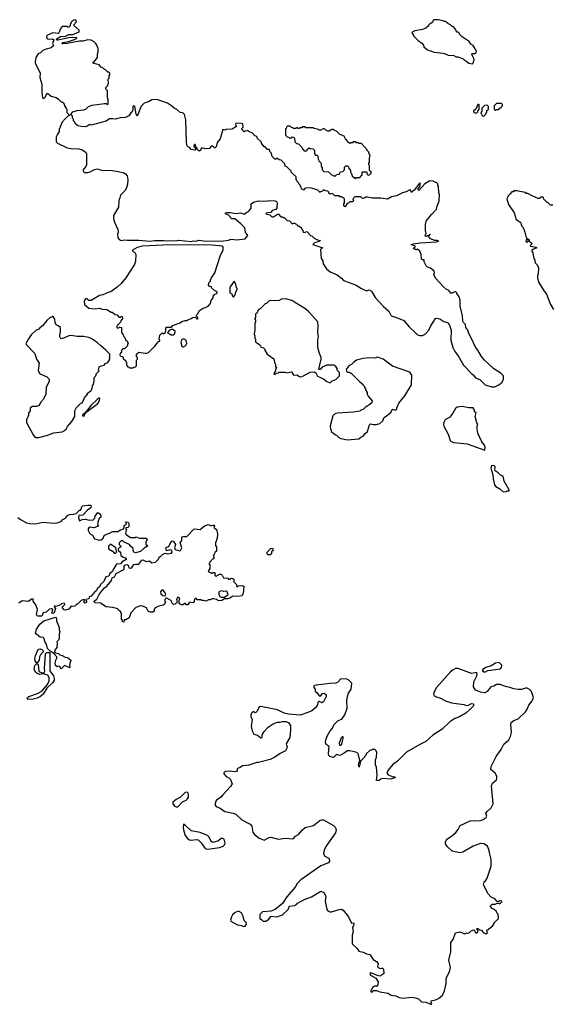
# Model space of a CAD drawing. Extents: x 1980017 to 2252640, y 74400 to 266395.
# Tile 100 of 256: x 2028055 to 2034445, y 199143 to 210990. Entities that reach past the tile are written whole.
import ezdxf

# ---------------------------------------------------------------- set-up
doc = ezdxf.new("R2010")
doc.units = 0

msp = doc.modelspace()

# ---------------------------------------------------------------- linework, layer by layer
at = {"layer": '0CON20XD'}
for points in [[(2033765, 206572), (2033815, 206598), (2033853, 206627), (2033872, 206665), (2033872, 206695), (2033865, 206710), (2033843, 206733), (2033755, 206788), (2033644, 206895), (2033608, 206938), (2033562, 207015), (2033535, 207050), (2033483, 207163), (2033452, 207215), (2033440, 207255), (2033418, 207285), (2033412, 207322), (2033390, 207345), (2033383, 207363), (2033377, 207425), (2033350, 207545), (2033348, 207615), (2033337, 207657), (2033310, 207695), (2033310, 207705), (2033297, 207717), (2033285, 207717), (2033252, 207698), (2033238, 207698), (2033215, 207732), (2033185, 207742), (2033148, 207775), (2033055, 207880), (2033032, 207925), (2033040, 207945), (2033038, 207965), (2032995, 208002), (2032955, 208012), (2032939, 208029), (2032918, 208075), (2032915, 208100), (2032895, 208100), (2032885, 208110), (2032880, 208165), (2032866, 208206), (2032835, 208228), (2032815, 208223), (2032795, 208232), (2032790, 208245), (2032810, 208255), (2032810, 208265), (2032760, 208285), (2032790, 208295), (2032865, 208304), (2033065, 208318), (2033092, 208325), (2033075, 208333), (2033045, 208334), (2032995, 208352), (2032970, 208385), (2032990, 208405), (2032985, 208410), (2032970, 208390), (2032955, 208390), (2032945, 208382), (2032930, 208385), (2032933, 208407), (2032940, 208415), (2032932, 208455), (2032932, 208525), (2032940, 208565), (2033004, 208646), (2033065, 208710), (2033072, 208745), (2033098, 208805), (2033100, 208885), (2033092, 208905), (2033090, 208985), (2033080, 208995), (2033080, 209015), (2033065, 209030), (2033055, 209030), (2033027, 209047), (2032985, 209052), (2032924, 209016), (2032855, 208937), (2032845, 208940), (2032844, 208955), (2032860, 208975), (2032867, 208995), (2032870, 209025), (2032865, 209028), (2032795, 208937), (2032770, 208915), (2032762, 208915), (2032757, 208937), (2032735, 208938), (2032702, 208918), (2032655, 208908), (2032585, 208872), (2032525, 208858), (2032475, 208830), (2032395, 208843), (2032295, 208842), (2032236, 208856), (2032214, 208856), (2032197, 208843), (2032175, 208840), (2032155, 208858), (2032085, 208860), (2032060, 208835), (2032068, 208812), (2032055, 208800), (2032025, 208800), (2032008, 208782), (2031992, 208778), (2031982, 208768), (2031978, 208752), (2031965, 208740), (2031950, 208755), (2031950, 208775), (2031960, 208785), (2031960, 208835), (2031925, 208860), (2031905, 208860), (2031895, 208870), (2031845, 208870), (2031815, 208900), (2031785, 208890), (2031772, 208902), (2031770, 208915), (2031760, 208925), (2031725, 208930), (2031715, 208938), (2031703, 208937), (2031688, 208922), (2031672, 208918), (2031665, 208910), (2031637, 208937), (2031565, 208962), (2031504, 208966), (2031482, 208958), (2031465, 208940), (2031458, 208948), (2031442, 208952), (2031440, 208975), (2031432, 208982), (2031430, 208995), (2031410, 209015), (2031410, 209025), (2031392, 209042), (2031388, 209058), (2031380, 209065), (2031378, 209098), (2031332, 209142), (2031320, 209155), (2031318, 209168), (2031268, 209218), (2031250, 209225), (2031238, 209258), (2031198, 209298), (2031172, 209302), (2031155, 209320), (2031142, 209318), (2031135, 209310), (2031122, 209312), (2031090, 209345), (2031077, 209387), (2031060, 209405), (2031058, 209428), (2031035, 209430), (2031005, 209460), (2030995, 209460), (2030960, 209505), (2030960, 209515), (2030910, 209565), (2030908, 209578), (2030898, 209588), (2030882, 209592), (2030848, 209628), (2030812, 209642), (2030795, 209660), (2030788, 209652), (2030765, 209650), (2030755, 209640), (2030720, 209675), (2030743, 209697), (2030737, 209735), (2030725, 209742), (2030654, 209746), (2030648, 209728), (2030660, 209705), (2030607, 209673), (2030535, 209670), (2030525, 209660), (2030495, 209670), (2030464, 209556), (2030429, 209511), (2030415, 209462), (2030405, 209450), (2030395, 209450), (2030375, 209470), (2030355, 209470), (2030340, 209445), (2030335, 209440), (2030285, 209438), (2030245, 209450), (2030235, 209440), (2030230, 209415), (2030215, 209408), (2030193, 209423), (2030185, 209447), (2030170, 209450), (2030172, 209465), (2030165, 209490), (2030155, 209490), (2030148, 209475), (2030150, 209465), (2030170, 209450), (2030170, 209425), (2030165, 209420), (2030115, 209430), (2030090, 209455), (2030075, 209460), (2030063, 209483), (2030058, 209515), (2030050, 209785), (2030035, 209850), (2030015, 209870), (2029982, 209872), (2029945, 209910), (2029910, 209925), (2029880, 209955), (2029830, 209985), (2029705, 210030), (2029643, 210027), (2029605, 210002), (2029550, 209985), (2029515, 209950), (2029465, 209830), (2029454, 209855), (2029439, 209945), (2029425, 209957), (2029414, 209945), (2029413, 209905), (2029405, 209880), (2029391, 209869), (2029368, 209835), (2029325, 209813), (2029261, 209809), (2029205, 209793), (2029175, 209799), (2029134, 209796), (2029095, 209770), (2028915, 209722), (2028893, 209727), (2028875, 209712), (2028845, 209702), (2028797, 209703), (2028755, 209712), (2028731, 209731), (2028715, 209760), (2028700, 209775), (2028700, 209795), (2028690, 209805), (2028688, 209828), (2028670, 209845), (2028672, 209858), (2028695, 209880), (2028745, 209898), (2028826, 209904), (2028850, 209915), (2028883, 209947), (2028925, 209962), (2029075, 209982), (2029095, 209980), (2029105, 209970), (2029118, 209972), (2029120, 210025), (2029110, 210055), (2029110, 210135), (2029090, 210155), (2029090, 210175), (2029110, 210195), (2029122, 210228), (2029120, 210275), (2029130, 210285), (2029130, 210315), (2029140, 210325), (2029140, 210345), (2029125, 210360), (2029115, 210360), (2029088, 210388), (2029075, 210390), (2029055, 210410), (2029040, 210415), (2029010, 210445), (2028945, 210462), (2028930, 210475), (2028945, 210480), (2028990, 210535), (2028990, 210575), (2029000, 210605), (2028997, 210645), (2028983, 210685), (2028972, 210705), (2028950, 210725), (2028915, 210742), (2028874, 210746), (2028815, 210731), (2028775, 210733), (2028625, 210703), (2028575, 210700), (2028560, 210705), (2028574, 210716), (2028642, 210728), (2028715, 210751), (2028738, 210765), (2028740, 210775), (2028645, 210771), (2028515, 210743), (2028500, 210745), (2028498, 210755), (2028505, 210762), (2028544, 210786), (2028605, 210791), (2028645, 210810), (2028695, 210812), (2028768, 210845), (2028770, 210865), (2028700, 210925), (2028736, 210964), (2028730, 210985), (2028715, 210990), (2028688, 210975), (2028670, 210955), (2028668, 210942), (2028660, 210935), (2028660, 210915), (2028645, 210900), (2028632, 210902), (2028625, 210910), (2028565, 210910), (2028542, 210875), (2028530, 210835), (2028517, 210823), (2028455, 210832), (2028390, 210805), (2028378, 210792), (2028380, 210765), (2028397, 210757), (2028448, 210758), (2028467, 210747), (2028448, 210705), (2028459, 210689), (2028460, 210675), (2028435, 210650), (2028375, 210637), (2028331, 210619), (2028305, 210590), (2028275, 210578), (2028248, 210535), (2028240, 210485), (2028242, 210465), (2028302, 210352), (2028298, 210295), (2028322, 210215), (2028320, 210115), (2028330, 210055), (2028345, 210040), (2028365, 210060), (2028374, 210086), (2028385, 210100), (2028395, 210102), (2028435, 210070), (2028492, 210052), (2028520, 210035), (2028555, 210000), (2028565, 210000), (2028578, 209988), (2028590, 209975), (2028592, 209952), (2028610, 209935), (2028610, 209925), (2028620, 209915), (2028620, 209875), (2028650, 209845), (2028648, 209832), (2028635, 209830), (2028605, 209800), (2028560, 209755), (2028550, 209715), (2028540, 209705), (2028537, 209683), (2028530, 209675), (2028530, 209645), (2028504, 209606), (2028495, 209580), (2028495, 209522), (2028508, 209505), (2028625, 209449), (2028675, 209439), (2028765, 209437), (2028805, 209423), (2028850, 209395), (2028856, 209375), (2028857, 209245), (2028850, 209225), (2028815, 209180), (2028820, 209165), (2028835, 209153), (2028875, 209151), (2028902, 209158), (2028953, 209187), (2028985, 209194), (2029038, 209178), (2029166, 209176), (2029240, 209165), (2029306, 209146), (2029327, 209135), (2029345, 209110), (2029353, 209065), (2029350, 209010), (2029339, 208965), (2029320, 208930), (2029265, 208880), (2029260, 208845), (2029247, 208815), (2029242, 208735), (2029182, 208635), (2029183, 208597), (2029193, 208555), (2029234, 208464), (2029240, 208435), (2029230, 208405), (2029234, 208365), (2029250, 208345), (2029275, 208335), (2029315, 208341), (2029346, 208336), (2029485, 208338), (2029625, 208326), (2029675, 208335), (2029785, 208335), (2029815, 208328), (2029845, 208333), (2029935, 208331), (2029965, 208337), (2030115, 208322), (2030145, 208329), (2030175, 208327), (2030207, 208337), (2030295, 208325), (2030505, 208328), (2030563, 208337), (2030595, 208349), (2030665, 208342), (2030766, 208354), (2030798, 208395), (2030790, 208405)], [(2033495, 210458), (2033505, 210462), (2033518, 210515), (2033488, 210572), (2033498, 210582), (2033525, 210582), (2033542, 210595), (2033545, 210610), (2033531, 210641), (2033505, 210678), (2033478, 210695), (2033456, 210726), (2033374, 210784), (2033340, 210815), (2033340, 210825), (2033325, 210840), (2033315, 210840), (2033300, 210855), (2033298, 210868), (2033278, 210898), (2033265, 210910), (2033255, 210910), (2033235, 210930), (2033200, 210945), (2033175, 210970), (2033155, 210970), (2033147, 210977), (2033085, 210990), (2033035, 210990), (2033022, 210978), (2033020, 210965), (2033005, 210950), (2032995, 210950), (2032970, 210925), (2032970, 210915), (2032935, 210890), (2032895, 210872), (2032803, 210857), (2032772, 210838), (2032772, 210822), (2032790, 210805), (2032790, 210795), (2032802, 210782), (2032840, 210745), (2032840, 210735), (2032855, 210730), (2032875, 210710), (2032885, 210710), (2032910, 210685), (2032912, 210662), (2032955, 210628), (2032975, 210618), (2032997, 210617), (2033035, 210598), (2033113, 210593), (2033163, 210583), (2033205, 210562), (2033275, 210558), (2033303, 210543), (2033325, 210542), (2033385, 210520), (2033405, 210500), (2033417, 210497), (2033455, 210468), (2033495, 210458)], [(2033535, 209860), (2033542, 209868), (2033558, 209872), (2033562, 209888), (2033580, 209915), (2033580, 209965), (2033575, 209970), (2033562, 209968), (2033538, 209912), (2033510, 209895), (2033512, 209872), (2033528, 209868), (2033535, 209860)], [(2033635, 209830), (2033660, 209855), (2033662, 209868), (2033670, 209875), (2033672, 209898), (2033690, 209915), (2033690, 209945), (2033675, 209960), (2033642, 209958), (2033610, 209925), (2033610, 209885), (2033602, 209878), (2033600, 209865), (2033608, 209858), (2033612, 209842), (2033622, 209832), (2033635, 209830)], [(2033775, 209900), (2033785, 209910), (2033805, 209910), (2033832, 209928), (2033848, 209932), (2033852, 209948), (2033860, 209955), (2033858, 209968), (2033845, 209980), (2033785, 209980), (2033760, 209955), (2033760, 209915), (2033775, 209900)], [(2032095, 209080), (2032105, 209090), (2032148, 209092), (2032152, 209108), (2032170, 209125), (2032170, 209155), (2032175, 209160), (2032218, 209158), (2032228, 209148), (2032232, 209132), (2032245, 209120), (2032258, 209122), (2032280, 209145), (2032278, 209158), (2032260, 209175), (2032260, 209235), (2032250, 209245), (2032250, 209265), (2032260, 209275), (2032260, 209325), (2032267, 209357), (2032250, 209385), (2032250, 209395), (2032230, 209415), (2032230, 209425), (2032165, 209500), (2032135, 209500), (2032128, 209508), (2032105, 209510), (2032095, 209520), (2032065, 209520), (2032055, 209510), (2032035, 209510), (2032022, 209502), (2032000, 209515), (2032000, 209525), (2031970, 209555), (2031955, 209590), (2031905, 209610), (2031865, 209650), (2031832, 209662), (2031825, 209670), (2031805, 209670), (2031775, 209650), (2031755, 209650), (2031748, 209658), (2031735, 209660), (2031715, 209680), (2031702, 209678), (2031675, 209660), (2031655, 209660), (2031645, 209670), (2031595, 209680), (2031585, 209690), (2031495, 209690), (2031485, 209700), (2031455, 209700), (2031445, 209690), (2031422, 209688), (2031415, 209680), (2031402, 209682), (2031395, 209690), (2031382, 209688), (2031375, 209680), (2031345, 209680), (2031338, 209688), (2031322, 209692), (2031305, 209710), (2031275, 209710), (2031262, 209698), (2031258, 209682), (2031250, 209675), (2031252, 209602), (2031272, 209582), (2031288, 209578), (2031295, 209570), (2031325, 209570), (2031335, 209580), (2031348, 209578), (2031360, 209565), (2031362, 209522), (2031382, 209502), (2031408, 209498), (2031448, 209458), (2031452, 209442), (2031468, 209428), (2031472, 209412), (2031508, 209412), (2031512, 209428), (2031535, 209450), (2031545, 209440), (2031588, 209438), (2031592, 209422), (2031600, 209415), (2031600, 209375), (2031612, 209362), (2031628, 209358), (2031638, 209348), (2031642, 209312), (2031648, 209308), (2031652, 209292), (2031680, 209265), (2031680, 209225), (2031690, 209215), (2031690, 209185), (2031712, 209162), (2031765, 209160), (2031802, 209122), (2031818, 209118), (2031825, 209110), (2031855, 209110), (2031862, 209128), (2031895, 209130), (2031912, 209158), (2031938, 209162), (2031960, 209185), (2031960, 209215), (2031975, 209230), (2031995, 209230), (2032008, 209218), (2032012, 209202), (2032030, 209175), (2032030, 209155), (2032038, 209148), (2032052, 209112), (2032082, 209082), (2032095, 209080)], [(2034465, 208760), (2034435, 208760), (2034405, 208790), (2034395, 208790), (2034355, 208830), (2034350, 208845), (2034335, 208860), (2034324, 208856), (2034305, 208838), (2034288, 208838), (2034215, 208870), (2034165, 208900), (2034145, 208900), (2034135, 208910), (2034065, 208922), (2034035, 208930), (2033995, 208930), (2033985, 208920), (2033975, 208920), (2033960, 208905), (2033960, 208895), (2033945, 208890), (2033925, 208870), (2033912, 208835), (2033932, 208765), (2033998, 208668), (2034024, 208584), (2034068, 208558), (2034080, 208545), (2034088, 208508), (2034105, 208488), (2034128, 208435), (2034138, 208385), (2034151, 208361), (2034160, 208355), (2034145, 208342), (2034138, 208325), (2034155, 208313), (2034165, 208318), (2034172, 208335), (2034160, 208350), (2034175, 208350), (2034180, 208325), (2034208, 208305), (2034210, 208295), (2034190, 208275), (2034197, 208267), (2034260, 208255), (2034270, 208245), (2034222, 208225), (2034212, 208215), (2034212, 208205), (2034222, 208185), (2034231, 208131), (2034247, 208097), (2034252, 208065), (2034275, 208040), (2034290, 208005), (2034288, 207925), (2034280, 207915), (2034280, 207885), (2034293, 207833), (2034358, 207725), (2034388, 207688), (2034437, 207565), (2034472, 207502)], [(2030790, 208405), (2030768, 208428), (2030760, 208485), (2030713, 208535), (2030640, 208595), (2030605, 208594), (2030565, 208640), (2030528, 208655), (2030528, 208665), (2030545, 208672), (2030585, 208672), (2030655, 208659), (2030715, 208666), (2030755, 208651), (2030785, 208674), (2030807, 208683), (2030826, 208705), (2030836, 208725), (2030838, 208775), (2030864, 208796), (2030925, 208809), (2031015, 208808), (2031055, 208816), (2031125, 208811), (2031143, 208803), (2031150, 208785), (2031146, 208725), (2031132, 208708), (2031090, 208695), (2031075, 208672), (2031025, 208666), (2031015, 208655), (2031061, 208641), (2031085, 208620), (2031105, 208620), (2031155, 208650), (2031165, 208650), (2031195, 208620), (2031215, 208620), (2031225, 208610), (2031235, 208610), (2031272, 208572), (2031298, 208568), (2031332, 208532), (2031345, 208540), (2031365, 208540), (2031372, 208532), (2031388, 208528), (2031392, 208512), (2031408, 208508), (2031438, 208488), (2031442, 208472), (2031460, 208455), (2031462, 208432), (2031485, 208430), (2031492, 208438), (2031505, 208440), (2031552, 208392), (2031568, 208388), (2031593, 208363), (2031633, 208343), (2031670, 208335), (2031655, 208322), (2031600, 208305), (2031580, 208285), (2031700, 208245), (2031685, 208240), (2031670, 208225), (2031680, 208115), (2031697, 208087), (2031703, 208053), (2031741, 207991), (2031785, 207958), (2031871, 207921), (2031925, 207882), (2031945, 207858), (2031959, 207849), (2032090, 207800), (2032165, 207754), (2032225, 207727), (2032255, 207739), (2032284, 207724), (2032326, 207646), (2032428, 207538), (2032492, 207485), (2032519, 207425), (2032585, 207407), (2032672, 207372), (2032735, 207295), (2032807, 207227), (2032835, 207199), (2032865, 207190), (2032895, 207189), (2032930, 207205), (2032972, 207255), (2032996, 207305), (2033053, 207395), (2033065, 207400), (2033105, 207391), (2033155, 207359), (2033196, 207346), (2033222, 207315), (2033242, 207255), (2033238, 207135), (2033263, 207045), (2033286, 206996), (2033326, 206946), (2033388, 206835), (2033494, 206724), (2033506, 206716), (2033535, 206680), (2033585, 206660), (2033650, 206595), (2033725, 206572), (2033765, 206572)], [(2029415, 206800), (2029425, 206810), (2029448, 206812), (2029460, 206825), (2029460, 206895), (2029470, 206905), (2029470, 206925), (2029460, 206935), (2029460, 206965), (2029485, 206990), (2029565, 206977), (2029585, 206977), (2029602, 206985), (2029683, 207067), (2029715, 207110), (2029725, 207120), (2029738, 207122), (2029740, 207135), (2029732, 207145), (2029740, 207195), (2029765, 207220), (2029778, 207218), (2029785, 207210), (2029808, 207232), (2029815, 207290), (2029879, 207291), (2029895, 207310), (2029915, 207320), (2029985, 207342), (2030003, 207357), (2030045, 207370), (2030065, 207370), (2030075, 207380), (2030117, 207393), (2030133, 207407), (2030165, 207410), (2030185, 207390), (2030195, 207390), (2030198, 207408), (2030182, 207422), (2030180, 207435), (2030198, 207452), (2030214, 207486), (2030255, 207520), (2030275, 207522), (2030320, 207545), (2030350, 207575), (2030358, 207612), (2030380, 207645), (2030380, 207665), (2030402, 207688), (2030418, 207692), (2030428, 207702), (2030430, 207715), (2030395, 207730), (2030360, 207765), (2030360, 207775), (2030335, 207780), (2030320, 207805), (2030328, 207812), (2030330, 207825), (2030350, 207845), (2030350, 207865), (2030360, 207875), (2030360, 207885), (2030402, 207945), (2030467, 208155), (2030502, 208215), (2030500, 208255), (2030492, 208265), (2030368, 208278), (2030055, 208282), (2029775, 208278), (2029530, 208265), (2029465, 208250), (2029412, 208215), (2029410, 208205), (2029438, 208188), (2029449, 208165), (2029446, 208085), (2029433, 208045), (2029330, 207885), (2029273, 207817), (2029225, 207771), (2029150, 207715), (2029128, 207712), (2029055, 207678), (2029015, 207672), (2028915, 207612), (2028885, 207610), (2028865, 207630), (2028845, 207630), (2028828, 207605), (2028832, 207565), (2028885, 207518), (2028955, 207512), (2029015, 207520), (2029045, 207508), (2029102, 207502), (2029155, 207470), (2029165, 207470), (2029202, 207442), (2029228, 207438), (2029245, 207410), (2029265, 207410), (2029275, 207420), (2029288, 207418), (2029290, 207395), (2029272, 207368), (2029268, 207352), (2029230, 207315), (2029228, 207302), (2029220, 207295), (2029235, 207280), (2029248, 207282), (2029255, 207290), (2029278, 207288), (2029280, 207225), (2029298, 207198), (2029302, 207182), (2029318, 207168), (2029332, 207132), (2029348, 207128), (2029360, 207095), (2029350, 207085), (2029350, 207065), (2029328, 207042), (2029315, 207030), (2029295, 207030), (2029280, 207015), (2029280, 206985), (2029262, 206978), (2029260, 206955), (2029272, 206942), (2029288, 206938), (2029298, 206928), (2029300, 206915), (2029330, 206885), (2029330, 206875), (2029340, 206865), (2029340, 206835), (2029350, 206825), (2029352, 206812), (2029368, 206808), (2029375, 206800), (2029415, 206800)], [(2030625, 207650), (2030645, 207680), (2030654, 207716), (2030670, 207745), (2030668, 207758), (2030660, 207765), (2030652, 207805), (2030635, 207838), (2030622, 207828), (2030583, 207777), (2030580, 207765), (2030580, 207705), (2030605, 207690), (2030612, 207662), (2030625, 207650)], [(2031785, 206622), (2031810, 206645), (2031855, 206660), (2031888, 206692), (2031900, 206705), (2031900, 206745), (2031872, 206772), (2031870, 206795), (2031856, 206816), (2031833, 206833), (2031745, 206833), (2031692, 206808), (2031665, 206782), (2031655, 206780), (2031650, 206785), (2031679, 206905), (2031679, 206925), (2031657, 206975), (2031638, 207045), (2031637, 207143), (2031647, 207175), (2031638, 207225), (2031642, 207305), (2031638, 207355), (2031525, 207478), (2031482, 207515), (2031325, 207612), (2031255, 207632), (2031203, 207627), (2031175, 207612), (2031053, 207607), (2031020, 207575), (2031005, 207570), (2030945, 207510), (2030920, 207495), (2030910, 207465), (2030890, 207445), (2030890, 207405), (2030880, 207395), (2030880, 207385), (2030890, 207375), (2030890, 207355), (2030880, 207335), (2030882, 207255), (2030872, 207205), (2030880, 207185), (2030880, 207155), (2030890, 207145), (2030890, 207115), (2030902, 207102), (2030915, 207100), (2030928, 207088), (2030950, 207065), (2030955, 207050), (2030985, 207040), (2031000, 207025), (2031000, 207015), (2031030, 206965), (2031108, 206908), (2031120, 206855), (2031130, 206845), (2031130, 206815), (2031140, 206805), (2031138, 206792), (2031130, 206785), (2031130, 206765), (2031110, 206735), (2031125, 206720), (2031138, 206732), (2031142, 206738), (2031165, 206740), (2031175, 206750), (2031245, 206750), (2031265, 206742), (2031322, 206752), (2031341, 206721), (2031353, 206713), (2031385, 206718), (2031420, 206695), (2031435, 206693), (2031465, 206704), (2031545, 206748), (2031595, 206752), (2031613, 206743), (2031635, 206702), (2031705, 206668), (2031745, 206638), (2031785, 206622)], [(2028285, 205963), (2028395, 205991), (2028462, 206018), (2028565, 206033), (2028594, 206046), (2028612, 206065), (2028628, 206095), (2028682, 206155), (2028717, 206215), (2028719, 206285), (2028736, 206324), (2028787, 206373), (2028808, 206385), (2028835, 206440), (2028870, 206485), (2028870, 206495), (2028910, 206525), (2028927, 206553), (2028930, 206585), (2028940, 206595), (2028950, 206635), (2028950, 206685), (2028970, 206705), (2028980, 206735), (2029010, 206765), (2029002, 206775), (2029010, 206815), (2029033, 206827), (2029070, 206835), (2029087, 206853), (2029113, 206867), (2029140, 206905), (2029138, 206918), (2029130, 206925), (2029140, 206935), (2029140, 206965), (2029092, 207015), (2029025, 207068), (2028988, 207105), (2028915, 207153), (2028885, 207166), (2028823, 207177), (2028745, 207178), (2028675, 207192), (2028645, 207188), (2028595, 207162), (2028555, 207152), (2028545, 207158), (2028537, 207175), (2028536, 207195), (2028546, 207235), (2028547, 207285), (2028517, 207307), (2028495, 207320), (2028482, 207345), (2028477, 207387), (2028458, 207418), (2028445, 207420), (2028438, 207412), (2028422, 207408), (2028381, 207369), (2028330, 207305), (2028297, 207283), (2028284, 207266), (2028254, 207256), (2028193, 207197), (2028159, 207151), (2028130, 207095), (2028131, 207081), (2028237, 206975), (2028258, 206905), (2028287, 206857), (2028278, 206775), (2028292, 206735), (2028353, 206703), (2028377, 206697), (2028410, 206665), (2028408, 206635), (2028373, 206567), (2028368, 206485), (2028342, 206425), (2028304, 206386), (2028297, 206363), (2028280, 206345), (2028255, 206338), (2028203, 206337), (2028180, 206315), (2028180, 206285), (2028160, 206255), (2028160, 206225), (2028152, 206218), (2028150, 206195), (2028138, 206182), (2028138, 206145), (2028218, 205995), (2028234, 205974), (2028250, 205965), (2028285, 205963)], [(2029875, 207198), (2029905, 207200), (2029919, 207215), (2029922, 207242), (2029895, 207261), (2029875, 207264), (2029855, 207256), (2029830, 207225), (2029875, 207198)], [(2030025, 207054), (2030052, 207068), (2030064, 207095), (2030055, 207135), (2030025, 207152), (2030001, 207139), (2029990, 207105), (2030003, 207063), (2030014, 207054), (2030025, 207054)], [(2031995, 205933), (2032130, 205945), (2032155, 205968), (2032186, 205984), (2032204, 206006), (2032236, 206034), (2032260, 206115), (2032272, 206128), (2032305, 206120), (2032345, 206120), (2032385, 206130), (2032420, 206165), (2032432, 206198), (2032518, 206265), (2032531, 206299), (2032535, 206302), (2032575, 206290), (2032585, 206298), (2032591, 206329), (2032613, 206377), (2032685, 206464), (2032764, 206596), (2032768, 206715), (2032745, 206750), (2032535, 206823), (2032425, 206906), (2032355, 206930), (2032325, 206918), (2032255, 206920), (2032185, 206913), (2032105, 206892), (2032071, 206869), (2032045, 206840), (2032010, 206825), (2031988, 206792), (2031980, 206785), (2031982, 206762), (2031995, 206750), (2032015, 206750), (2032025, 206740), (2032035, 206740), (2032142, 206632), (2032180, 206605), (2032180, 206595), (2032200, 206575), (2032200, 206565), (2032210, 206555), (2032210, 206535), (2032230, 206505), (2032230, 206485), (2032242, 206462), (2032290, 206405), (2032288, 206382), (2032265, 206360), (2032255, 206360), (2032235, 206340), (2032225, 206340), (2032185, 206300), (2032155, 206290), (2032145, 206280), (2032065, 206268), (2031874, 206256), (2031843, 206247), (2031820, 206225), (2031788, 206105), (2031790, 206065), (2031797, 206057), (2031800, 206035), (2031850, 205995), (2031865, 205990), (2031890, 205965), (2031915, 205952), (2031995, 205933)], [(2028825, 206219), (2028848, 206262), (2028996, 206374), (2029015, 206405), (2029020, 206435), (2029005, 206436), (2028985, 206422), (2028915, 206354), (2028840, 206260), (2028814, 206245), (2028809, 206225), (2028825, 206219)], [(2033645, 205810), (2033652, 205845), (2033641, 205871), (2033609, 205909), (2033563, 206015), (2033552, 206065), (2033552, 206105), (2033560, 206125), (2033548, 206138), (2033530, 206215), (2033540, 206265), (2033522, 206272), (2033520, 206295), (2033510, 206305), (2033510, 206315), (2033505, 206320), (2033455, 206320), (2033375, 206337), (2033315, 206330), (2033295, 206312), (2033263, 206255), (2033224, 206206), (2033168, 206175), (2033153, 206145), (2033150, 206115), (2033155, 206100), (2033207, 206005), (2033230, 205925), (2033243, 205913), (2033275, 205902), (2033435, 205888), (2033645, 205810)], [(2033865, 205308), (2033905, 205312), (2033915, 205320), (2033938, 205322), (2033940, 205335), (2033878, 205438), (2033867, 205497), (2033835, 205508), (2033808, 205538), (2033771, 205561), (2033766, 205585), (2033771, 205605), (2033765, 205618), (2033745, 205627), (2033725, 205622), (2033718, 205595), (2033741, 205515), (2033746, 205465), (2033764, 205395), (2033778, 205375), (2033825, 205346), (2033865, 205308)], [(2028032, 205002), (2028065, 204976), (2028135, 204938), (2028175, 204929), (2028244, 204926), (2028333, 204943), (2028464, 204934), (2028505, 204936), (2028555, 204953), (2028575, 204977), (2028606, 204994), (2028630, 205025), (2028655, 205038), (2028705, 205040), (2028735, 205050), (2028775, 205090), (2028785, 205090), (2028795, 205100), (2028803, 205127), (2028815, 205140), (2028875, 205150), (2028907, 205147), (2028915, 205140), (2028908, 205115), (2028871, 205089), (2028815, 205027), (2028766, 205024), (2028760, 204995), (2028775, 204962), (2028805, 204978), (2028845, 204982), (2028875, 204972), (2028935, 204970), (2028957, 204993), (2028963, 205017), (2028995, 205060), (2029018, 205045), (2029032, 205025), (2029030, 205005), (2029012, 204988), (2029003, 204967), (2028992, 204925), (2028997, 204905), (2028989, 204891), (2028945, 204878), (2028897, 204883), (2028885, 204878), (2028877, 204863), (2028878, 204845), (2028892, 204812), (2028905, 204798), (2028929, 204789), (2028955, 204743), (2029015, 204728), (2029035, 204732), (2029058, 204752), (2029070, 204785), (2029110, 204805), (2029125, 204807), (2029175, 204832), (2029235, 204832), (2029265, 204852), (2029298, 204862), (2029310, 204875), (2029310, 204905), (2029328, 204912), (2029340, 204925), (2029330, 204945), (2029335, 204950), (2029360, 204945), (2029367, 204927), (2029368, 204892), (2029355, 204880), (2029330, 204875), (2029332, 204862), (2029340, 204855), (2029328, 204815), (2029334, 204794), (2029388, 204758), (2029445, 204760), (2029455, 204768), (2029495, 204750), (2029575, 204750), (2029588, 204735), (2029573, 204707), (2029570, 204685), (2029575, 204670), (2029588, 204668), (2029590, 204655), (2029550, 204630), (2029505, 204590), (2029445, 204574), (2029428, 204585), (2029418, 204605), (2029417, 204627), (2029388, 204655), (2029376, 204676), (2029310, 204705), (2029295, 204718), (2029275, 204720), (2029250, 204695), (2029250, 204675), (2029270, 204655), (2029270, 204645), (2029255, 204640), (2029240, 204625), (2029240, 204605), (2029268, 204585), (2029272, 204545), (2029298, 204525), (2029327, 204515), (2029336, 204505), (2029334, 204495), (2029285, 204466), (2029267, 204443), (2029220, 204440), (2029178, 204375), (2029169, 204351), (2029137, 204325), (2029128, 204295), (2029092, 204288), (2029065, 204229), (2029027, 204195), (2029015, 204168), (2028990, 204145), (2028975, 204117), (2028956, 204104), (2028915, 204053), (2028890, 204045), (2028885, 204020), (2028850, 204015), (2028852, 204002), (2028860, 203995), (2028848, 203975), (2028835, 203970), (2028830, 203975), (2028830, 203995), (2028838, 204008), (2028815, 204008), (2028795, 204002), (2028755, 203963), (2028728, 203945), (2028718, 203932), (2028695, 203928), (2028675, 203932), (2028645, 203898), (2028605, 203887), (2028591, 203891), (2028570, 203915), (2028570, 203925), (2028596, 203955), (2028595, 203968), (2028558, 203962), (2028545, 203950), (2028505, 203933), (2028485, 203930), (2028475, 203938), (2028470, 203925), (2028486, 203905), (2028468, 203852), (2028455, 203847), (2028441, 203851), (2028453, 203893), (2028445, 203902), (2028433, 203903), (2028414, 203896), (2028375, 203860), (2028337, 203853), (2028320, 203815), (2028275, 203814), (2028265, 203818), (2028258, 203835), (2028268, 203895), (2028248, 203948), (2028218, 203995), (2028215, 204020), (2028195, 204018), (2028178, 204002), (2028155, 203991), (2028084, 203996), (2028045, 203970)], [(2029305, 203740), (2029290, 203745), (2029290, 203765), (2029280, 203775), (2029280, 203845), (2029272, 203852), (2029270, 203865), (2029244, 203884), (2029235, 203900), (2029176, 203916), (2029094, 203924), (2029025, 203970), (2028964, 203974), (2028950, 203985), (2028950, 203995), (2028981, 204019), (2029009, 204075), (2029045, 204123), (2029074, 204156), (2029104, 204176), (2029159, 204241), (2029165, 204276), (2029194, 204286), (2029215, 204328), (2029308, 204375), (2029312, 204385), (2029311, 204415), (2029318, 204425), (2029347, 204437), (2029357, 204427), (2029366, 204396), (2029389, 204391), (2029406, 204404), (2029425, 204433), (2029445, 204441), (2029485, 204441), (2029524, 204486), (2029535, 204490), (2029575, 204473), (2029615, 204480), (2029644, 204454), (2029688, 204462), (2029725, 204500), (2029730, 204525), (2029755, 204538), (2029773, 204557), (2029805, 204570), (2029835, 204562), (2029878, 204572), (2029886, 204585), (2029882, 204605), (2029865, 204611), (2029818, 204598), (2029810, 204635), (2029820, 204645), (2029849, 204651), (2029862, 204688), (2029884, 204716), (2029895, 204719), (2029905, 204713), (2029927, 204677), (2029914, 204635), (2029922, 204615), (2029975, 204598), (2029988, 204605), (2030002, 204635), (2029984, 204695), (2030002, 204725), (2030004, 204766), (2030025, 204772), (2030065, 204770), (2030154, 204866), (2030225, 204858), (2030275, 204900), (2030325, 204917), (2030355, 204900), (2030375, 204910), (2030387, 204907), (2030398, 204895), (2030390, 204875), (2030405, 204870), (2030420, 204855), (2030432, 204805), (2030430, 204745), (2030420, 204735), (2030418, 204712), (2030410, 204705), (2030410, 204665), (2030420, 204645), (2030420, 204595), (2030402, 204578), (2030398, 204562), (2030380, 204535), (2030390, 204525), (2030388, 204502), (2030372, 204498), (2030340, 204465), (2030338, 204452), (2030330, 204445), (2030340, 204435), (2030340, 204385), (2030320, 204355), (2030332, 204342), (2030348, 204338), (2030355, 204330), (2030368, 204332), (2030375, 204340), (2030398, 204338), (2030410, 204325), (2030402, 204318), (2030400, 204305), (2030415, 204290), (2030432, 204308), (2030445, 204310), (2030455, 204320), (2030475, 204320), (2030488, 204308), (2030503, 204273), (2030555, 204270), (2030565, 204260), (2030585, 204260), (2030595, 204270), (2030618, 204268), (2030628, 204258), (2030630, 204225), (2030660, 204195), (2030662, 204172), (2030675, 204170), (2030685, 204180), (2030725, 204182), (2030750, 204175), (2030740, 204085), (2030725, 204060), (2030675, 204050), (2030615, 204052), (2030582, 204028), (2030555, 204020), (2030515, 204020), (2030485, 204000), (2030445, 203998), (2030422, 204012), (2030385, 204022), (2030368, 204022), (2030345, 204010), (2030325, 204010), (2030296, 203994), (2030265, 204002), (2030245, 204002), (2030235, 204010), (2030188, 204008), (2030176, 204026), (2030165, 204028), (2030153, 204007), (2030152, 203988), (2030140, 203975), (2030095, 203980), (2030075, 203948), (2030061, 203951), (2030045, 203970), (2030015, 203950), (2029995, 203950), (2029970, 203965), (2029970, 204005), (2029978, 204025), (2029969, 204039), (2029955, 204042), (2029940, 204015), (2029948, 203982), (2029925, 203958), (2029905, 203952), (2029883, 203973), (2029879, 203999), (2029825, 204030), (2029815, 204030), (2029800, 204015), (2029800, 203995), (2029808, 203985), (2029795, 203958), (2029780, 203945), (2029726, 203934), (2029685, 203912), (2029673, 203897), (2029670, 203875), (2029655, 203862), (2029625, 203862), (2029600, 203875), (2029578, 203915), (2029535, 203934), (2029505, 203937), (2029452, 203918), (2029392, 203855), (2029370, 203795), (2029332, 203768), (2029312, 203768), (2029305, 203740)], [(2029192, 204572), (2029205, 204572), (2029217, 204583), (2029220, 204595), (2029210, 204635), (2029145, 204680), (2029123, 204655), (2029122, 204625), (2029170, 204595), (2029192, 204572)], [(2031065, 204550), (2031042, 204552), (2031030, 204565), (2031030, 204585), (2031072, 204628), (2031095, 204630), (2031100, 204605), (2031082, 204588), (2031080, 204565), (2031065, 204550)], [(2029805, 204060), (2029810, 204075), (2029801, 204101), (2029775, 204130), (2029762, 204128), (2029748, 204105), (2029751, 204081), (2029774, 204064), (2029805, 204060)], [(2030515, 204040), (2030560, 204075), (2030546, 204116), (2030505, 204112), (2030485, 204118), (2030455, 204110), (2030448, 204102), (2030448, 204075), (2030461, 204051), (2030475, 204042), (2030515, 204040)], [(2028555, 203180), (2028540, 203195), (2028538, 203208), (2028515, 203210), (2028505, 203202), (2028485, 203220), (2028482, 203248), (2028493, 203297), (2028500, 203305), (2028500, 203325), (2028460, 203370), (2028421, 203391), (2028391, 203425), (2028378, 203475), (2028355, 203510), (2028350, 203545), (2028337, 203557), (2028302, 203562), (2028244, 203604), (2028255, 203658), (2028295, 203719), (2028345, 203757), (2028485, 203800), (2028497, 203787), (2028498, 203758), (2028530, 203675), (2028528, 203648), (2028537, 203625), (2028528, 203595), (2028528, 203545), (2028520, 203525), (2028500, 203505), (2028507, 203487), (2028500, 203435), (2028476, 203405), (2028473, 203383), (2028483, 203373), (2028520, 203365), (2028538, 203348), (2028565, 203342), (2028601, 203321), (2028630, 203315), (2028670, 203285), (2028668, 203272), (2028660, 203265), (2028652, 203225), (2028658, 203192), (2028595, 203220), (2028555, 203180)], [(2028265, 203250), (2028255, 203250), (2028240, 203275), (2028238, 203305), (2028243, 203337), (2028270, 203395), (2028286, 203415), (2028305, 203420), (2028334, 203405), (2028336, 203385), (2028303, 203347), (2028294, 203325), (2028290, 203285), (2028265, 203250)], [(2028155, 202810), (2028146, 202825), (2028150, 202835), (2028165, 202846), (2028268, 202882), (2028319, 202911), (2028389, 202991), (2028408, 203035), (2028411, 203075), (2028395, 203103), (2028335, 203120), (2028295, 203113), (2028265, 203122), (2028245, 203139), (2028229, 203175), (2028235, 203218), (2028255, 203240), (2028265, 203242), (2028276, 203226), (2028283, 203153), (2028293, 203143), (2028335, 203128), (2028352, 203138), (2028359, 203155), (2028354, 203185), (2028366, 203355), (2028371, 203369), (2028385, 203378), (2028417, 203377), (2028417, 203157), (2028461, 203095), (2028470, 203065), (2028468, 203045), (2028448, 203012), (2028382, 202948), (2028338, 202875), (2028306, 202845), (2028264, 202826), (2028215, 202814), (2028155, 202810)], [(2033005, 199143), (2033010, 199155), (2033000, 199165), (2033000, 199185), (2033055, 199198), (2033090, 199215), (2033136, 199254), (2033162, 199305), (2033182, 199395), (2033180, 199445), (2033190, 199475), (2033223, 199535), (2033233, 199585), (2033213, 199675), (2033237, 199775), (2033236, 199885), (2033266, 199925), (2033295, 200003), (2033345, 200014), (2033395, 199994), (2033415, 199994), (2033428, 200002), (2033455, 200000), (2033481, 200029), (2033515, 200038), (2033522, 200032), (2033535, 200002), (2033545, 200002), (2033560, 200015), (2033560, 200035), (2033550, 200045), (2033555, 200060), (2033585, 200040), (2033607, 200037), (2033630, 200005), (2033657, 199993), (2033680, 200005), (2033670, 200035), (2033688, 200042), (2033717, 200073), (2033740, 200085), (2033760, 200115), (2033760, 200125), (2033810, 200175), (2033807, 200227), (2033790, 200245), (2033785, 200260), (2033760, 200285), (2033735, 200298), (2033710, 200325), (2033735, 200348), (2033772, 200348), (2033795, 200360), (2033815, 200360), (2033827, 200353), (2033850, 200375), (2033850, 200385), (2033825, 200390), (2033815, 200380), (2033795, 200380), (2033765, 200412), (2033724, 200434), (2033683, 200475), (2033630, 200585), (2033640, 200615), (2033655, 200628), (2033675, 200662), (2033723, 200805), (2033723, 200885), (2033693, 201005), (2033677, 201045), (2033635, 201073), (2033595, 201079), (2033505, 201048), (2033381, 200975), (2033345, 200967), (2033252, 200985), (2033192, 201042), (2033174, 201074), (2033172, 201095), (2033187, 201125), (2033251, 201169), (2033298, 201212), (2033325, 201246), (2033350, 201295), (2033471, 201349), (2033525, 201354), (2033585, 201351), (2033625, 201366), (2033661, 201389), (2033672, 201405), (2033658, 201445), (2033675, 201465), (2033724, 201506), (2033748, 201555), (2033727, 201773), (2033738, 201805), (2033786, 201844), (2033792, 201865), (2033792, 201885), (2033775, 201920), (2033718, 201968), (2033723, 202005), (2033784, 202126), (2033841, 202209), (2033875, 202273), (2033933, 202325), (2033956, 202364), (2033966, 202415), (2033959, 202505), (2033963, 202535), (2033995, 202559), (2034045, 202579), (2034135, 202661), (2034157, 202693), (2034177, 202743), (2034216, 202794), (2034230, 202835), (2034207, 202905), (2034185, 202932), (2034157, 202947), (2034135, 202947), (2034085, 202930), (2034045, 202930), (2033995, 202938), (2033946, 202956), (2033895, 202968), (2033832, 202992), (2033785, 202990), (2033755, 202970), (2033720, 202965), (2033675, 202908), (2033645, 202892), (2033595, 202897), (2033532, 202925), (2033511, 202965), (2033514, 203025), (2033549, 203095), (2033554, 203115), (2033550, 203135), (2033485, 203123), (2033325, 203183), (2033295, 203182), (2033264, 203166), (2033235, 203142), (2033065, 202957), (2033033, 202895), (2033030, 202875), (2033037, 202857), (2033062, 202842), (2033105, 202831), (2033174, 202794), (2033245, 202769), (2033395, 202750), (2033425, 202739), (2033448, 202742), (2033485, 202762), (2033508, 202758), (2033510, 202735), (2033463, 202687), (2033417, 202645), (2033343, 202603), (2033285, 202583), (2033225, 202543), (2033133, 202455), (2033020, 202380), (2032936, 202304), (2032865, 202271), (2032705, 202177), (2032595, 202070), (2032536, 202024), (2032482, 201958), (2032470, 201925), (2032484, 201904), (2032545, 201880), (2032565, 201880), (2032570, 201875), (2032565, 201870), (2032515, 201852), (2032415, 201860), (2032395, 201853), (2032375, 201836), (2032342, 201835), (2032350, 201905), (2032342, 201995), (2032332, 202025), (2032332, 202085), (2032342, 202115), (2032348, 202175), (2032340, 202195), (2032325, 202210), (2032295, 202210), (2032285, 202200), (2032263, 202197), (2032220, 202155), (2032220, 202145), (2032200, 202125), (2032200, 202115), (2032152, 202068), (2032135, 201998), (2032126, 202025), (2032134, 202056), (2032143, 202075), (2032122, 202162), (2032095, 202178), (2032025, 202193), (2031995, 202192), (2031956, 202164), (2031905, 202138), (2031865, 202147), (2031825, 202114), (2031784, 202125), (2031771, 202135), (2031766, 202155), (2031776, 202246), (2031739, 202269), (2031729, 202295), (2031733, 202325), (2031755, 202378), (2031785, 202433), (2031814, 202465), (2031831, 202505), (2031883, 202557), (2031927, 202575), (2031962, 202628), (2031991, 202705), (2031988, 202795), (2031994, 202845), (2032007, 202885), (2032038, 202935), (2032048, 203008), (2032010, 203045), (2031986, 203056), (2031915, 203058), (2031879, 203021), (2031855, 203007), (2031785, 203005), (2031651, 202989), (2031618, 202985), (2031592, 202975), (2031592, 202955), (2031608, 202935), (2031605, 202910), (2031630, 202890), (2031655, 202853), (2031674, 202856), (2031695, 202882), (2031715, 202888), (2031737, 202867), (2031738, 202845), (2031706, 202784), (2031685, 202770), (2031657, 202787), (2031650, 202785), (2031640, 202775), (2031633, 202745), (2031614, 202715), (2031566, 202675), (2031520, 202655), (2031425, 202623), (2031285, 202636), (2031235, 202646), (2031155, 202688), (2030955, 202728), (2030935, 202723), (2030911, 202669), (2030895, 202653), (2030885, 202652), (2030862, 202668), (2030842, 202648), (2030832, 202625), (2030833, 202603), (2030848, 202575), (2030838, 202485), (2030848, 202435), (2030870, 202395), (2030915, 202380), (2030955, 202350), (2030970, 202355), (2030970, 202385), (2030992, 202425), (2031042, 202478), (2031102, 202518), (2031153, 202537), (2031185, 202538), (2031215, 202548), (2031255, 202548), (2031285, 202532), (2031309, 202495), (2031311, 202445), (2031301, 202355), (2031262, 202285), (2031260, 202275), (2031269, 202245), (2031266, 202224), (2031250, 202195), (2031185, 202163), (2031122, 202118), (2031065, 202090), (2030926, 202054), (2030905, 202054), (2030810, 202020), (2030735, 202014), (2030707, 201993), (2030675, 201982), (2030668, 201975), (2030670, 201955), (2030662, 201945), (2030635, 201939), (2030585, 201949), (2030534, 201946), (2030508, 201932), (2030510, 201915), (2030538, 201885), (2030568, 201868), (2030588, 201848), (2030607, 201795), (2030590, 201765), (2030495, 201665), (2030474, 201635), (2030417, 201595), (2030400, 201545), (2030418, 201525), (2030465, 201504), (2030522, 201465), (2030622, 201445), (2030652, 201432), (2030725, 201361), (2030825, 201312), (2030846, 201285), (2030859, 201215), (2030879, 201185), (2030935, 201142), (2030995, 201118), (2031055, 201151), (2031075, 201154), (2031165, 201130), (2031245, 201142), (2031344, 201136), (2031370, 201165), (2031405, 201185), (2031455, 201244), (2031485, 201269), (2031585, 201296), (2031665, 201358), (2031685, 201364), (2031705, 201362), (2031826, 201296), (2031848, 201275), (2031860, 201245), (2031850, 201205), (2031735, 201042), (2031715, 200998), (2031706, 200955), (2031723, 200925), (2031776, 200896), (2031779, 200865), (2031766, 200844), (2031675, 200809), (2031435, 200642), (2031390, 200595), (2031366, 200554), (2031266, 200435), (2031214, 200356), (2031125, 200283), (2031075, 200263), (2030975, 200254), (2030942, 200225), (2030940, 200175), (2030963, 200163), (2030982, 200142), (2031015, 200144), (2031045, 200163), (2031078, 200202), (2031145, 200196), (2031215, 200218), (2031282, 200285), (2031300, 200325), (2031359, 200331), (2031382, 200345), (2031395, 200362), (2031445, 200390), (2031485, 200410), (2031564, 200436), (2031676, 200506), (2031709, 200489), (2031736, 200446), (2031728, 200385), (2031748, 200285), (2031757, 200267), (2031784, 200254), (2031804, 200254), (2031894, 200284), (2031925, 200287), (2031945, 200278), (2032007, 200195), (2032045, 200120), (2032066, 200125), (2032070, 200105), (2032057, 200063), (2032062, 200018), (2032053, 199975), (2032052, 199872), (2032113, 199813), (2032133, 199783), (2032185, 199772), (2032225, 199752), (2032263, 199743), (2032304, 199684), (2032345, 199657), (2032362, 199635), (2032357, 199595), (2032363, 199585), (2032387, 199573), (2032405, 199580), (2032415, 199578), (2032427, 199565), (2032432, 199515), (2032414, 199496), (2032385, 199482), (2032355, 199489), (2032285, 199519), (2032275, 199521), (2032264, 199514), (2032273, 199493), (2032336, 199456), (2032362, 199415), (2032355, 199360), (2032325, 199362), (2032306, 199355), (2032296, 199345), (2032289, 199321), (2032275, 199308), (2032275, 199294), (2032297, 199293), (2032302, 199308), (2032345, 199308), (2032385, 199292), (2032485, 199278), (2032520, 199255), (2032575, 199247), (2032615, 199227), (2032665, 199217), (2032765, 199228), (2032813, 199223), (2032849, 199209), (2032885, 199172), (2032935, 199171), (2033005, 199143)], [(2033655, 203143), (2033681, 203159), (2033835, 203178), (2033848, 203195), (2033850, 203225), (2033820, 203255), (2033775, 203249), (2033724, 203216), (2033660, 203195), (2033628, 203175), (2033618, 203165), (2033620, 203155), (2033635, 203143), (2033655, 203143)], [(2031905, 202260), (2031915, 202262), (2031926, 202274), (2031944, 202345), (2031942, 202362), (2031936, 202366), (2031920, 202350), (2031897, 202285), (2031900, 202265), (2031905, 202260)], [(2029935, 201518), (2029955, 201521), (2030011, 201579), (2030055, 201600), (2030072, 201615), (2030082, 201635), (2030082, 201665), (2030080, 201685), (2030067, 201697), (2030045, 201690), (2029986, 201634), (2029934, 201606), (2029896, 201574), (2029894, 201555), (2029915, 201526), (2029935, 201518)], [(2030305, 201011), (2030345, 201014), (2030455, 201029), (2030501, 201045), (2030519, 201065), (2030524, 201084), (2030511, 201131), (2030495, 201140), (2030475, 201139), (2030445, 201111), (2030375, 201089), (2030355, 201102), (2030334, 201155), (2030314, 201175), (2030225, 201211), (2030115, 201232), (2030045, 201299), (2030025, 201310), (2030020, 201265), (2030026, 201225), (2030045, 201176), (2030075, 201135), (2030095, 201121), (2030115, 201117), (2030177, 201127), (2030202, 201122), (2030238, 201088), (2030285, 201019), (2030305, 201011)], [(2030745, 200078), (2030765, 200082), (2030778, 200105), (2030780, 200125), (2030752, 200152), (2030740, 200205), (2030722, 200245), (2030685, 200263), (2030645, 200249), (2030612, 200218), (2030599, 200195), (2030590, 200155), (2030593, 200145), (2030671, 200101), (2030722, 200092), (2030745, 200078)]]:
    msp.add_lwpolyline(points, dxfattribs=at)

doc.saveas('drawing.dxf')
